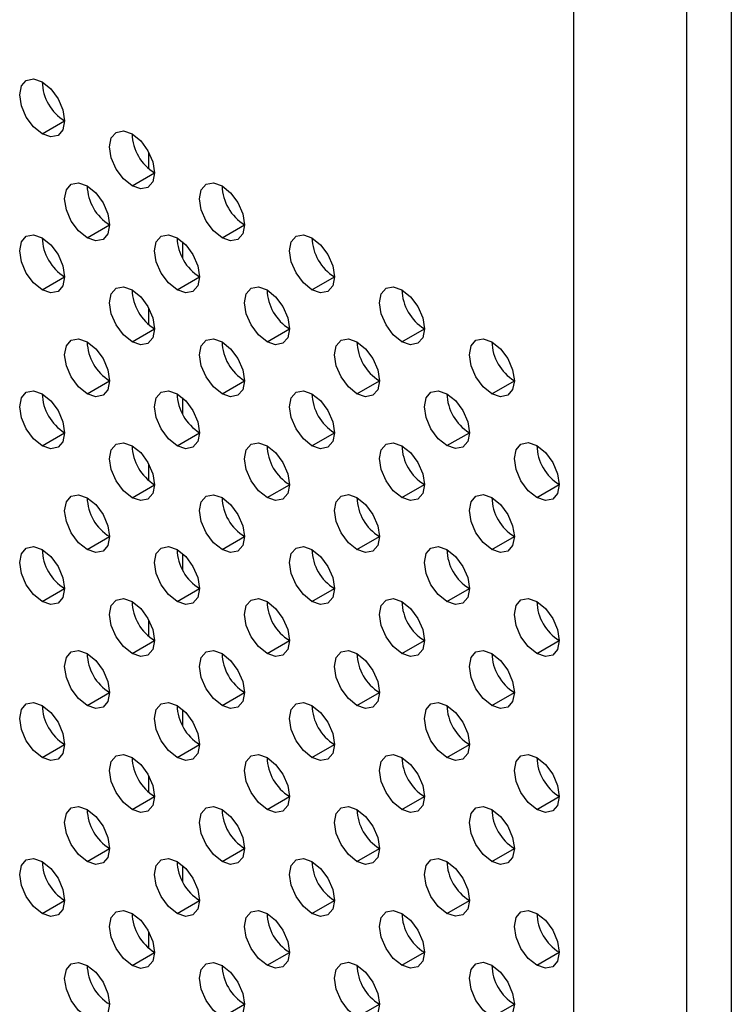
# Model space of a CAD drawing. Header units: millimetres. Extents: x 0 to 1118, y 0 to 864.
# Tile 99 of 256: x 884.2 to 887.93, y 608.61 to 613.77. Entities that reach past the tile are written whole.
import ezdxf

# ---------------------------------------------------------------- set-up
doc = ezdxf.new("R2010")
doc.units = ezdxf.units.MM

msp = doc.modelspace()

# ---------------------------------------------------------------- linework, layer by layer
at = {"color": 7, "linetype": 'Continuous', "lineweight": 25}
for p, q in [((887.1088, 567.1461), (887.1088, 614.7506)), ((887.698, 614.5465), (887.698, 566.6698)), ((887.9337, 614.5465), (887.9337, 566.6698)), ((884.3216, 613.168), (884.4394, 613.2361)), ((884.8814, 612.9853), (884.8814, 613.071)), ((884.793, 612.8959), (884.9108, 612.9639)), ((884.5573, 612.6237), (884.6751, 612.6917)), ((885.2644, 612.6238), (885.3822, 612.6918)), ((885.0581, 612.5167), (885.0581, 612.6024)), ((884.3216, 612.3515), (884.4394, 612.4195)), ((885.0287, 612.3516), (885.1465, 612.4196)), ((885.7358, 612.3516), (885.8536, 612.4197)), ((884.8814, 612.1687), (884.8814, 612.2544)), ((884.793, 612.0794), (884.9108, 612.1474)), ((885.5001, 612.0794), (885.6179, 612.1475)), ((886.2072, 612.0795), (886.325, 612.1475)), ((884.5573, 611.8072), (884.6751, 611.8752)), ((885.2644, 611.8072), (885.3822, 611.8753)), ((885.9715, 611.8073), (886.0893, 611.8753)), ((886.6786, 611.8074), (886.7964, 611.8754)), ((885.0581, 611.7002), (885.0581, 611.7859)), ((884.3216, 611.535), (884.4394, 611.603)), ((885.0287, 611.535), (885.1465, 611.6031)), ((885.7358, 611.5351), (885.8536, 611.6031)), ((886.4429, 611.5352), (886.5607, 611.6032)), ((884.8814, 611.3522), (884.8814, 611.4379)), ((884.793, 611.2628), (884.9108, 611.3309)), ((885.5001, 611.2629), (885.6179, 611.3309)), ((886.2072, 611.263), (886.325, 611.331)), ((886.9143, 611.263), (887.0321, 611.3311)), ((884.5573, 610.9906), (884.6751, 611.0587)), ((885.2644, 610.9907), (885.3822, 611.0587)), ((885.9715, 610.9908), (886.0893, 611.0588)), ((886.6786, 610.9908), (886.7964, 611.0589)), ((885.0581, 610.8836), (885.0581, 610.9693)), ((884.3216, 610.7184), (884.4394, 610.7865)), ((885.0287, 610.7185), (885.1465, 610.7865)), ((885.7358, 610.7186), (885.8536, 610.7866)), ((886.4429, 610.7186), (886.5607, 610.7867)), ((884.8814, 610.5356), (884.8814, 610.6214)), ((884.793, 610.4463), (884.9108, 610.5143)), ((885.5001, 610.4463), (885.6179, 610.5144)), ((886.2072, 610.4464), (886.325, 610.5144)), ((886.9143, 610.4465), (887.0321, 610.5145)), ((884.5573, 610.1741), (884.6751, 610.2421)), ((885.2644, 610.1741), (885.3822, 610.2422)), ((885.9715, 610.1742), (886.0893, 610.2422)), ((886.6786, 610.1743), (886.7964, 610.2423)), ((885.0581, 610.0671), (885.0581, 610.1528)), ((884.3216, 609.9019), (884.4394, 609.9699)), ((885.0287, 609.9019), (885.1465, 609.97)), ((885.7358, 609.902), (885.8536, 609.97)), ((886.4429, 609.9021), (886.5607, 609.9701)), ((884.8814, 609.7191), (884.8814, 609.8048)), ((884.793, 609.6297), (884.9108, 609.6978)), ((885.5001, 609.6298), (885.6179, 609.6978)), ((886.2072, 609.6299), (886.325, 609.6979)), ((886.9143, 609.6299), (887.0321, 609.698)), ((884.5573, 609.3575), (884.6751, 609.4256)), ((885.2644, 609.3576), (885.3822, 609.4256)), ((885.9715, 609.3577), (886.0893, 609.4257)), ((886.6786, 609.3577), (886.7964, 609.4258)), ((885.0581, 609.2505), (885.0581, 609.3363)), ((884.3216, 609.0853), (884.4394, 609.1534)), ((885.0287, 609.0854), (885.1465, 609.1534)), ((885.7358, 609.0855), (885.8536, 609.1535)), ((886.4429, 609.0855), (886.5607, 609.1536)), ((884.8814, 608.9026), (884.8814, 608.9883)), ((884.793, 608.8132), (884.9108, 608.8812)), ((885.5001, 608.8133), (885.6179, 608.8813)), ((886.2072, 608.8133), (886.325, 608.8814)), ((886.9143, 608.8134), (887.0321, 608.8814)), ((885.9715, 608.5411), (886.0893, 608.6092)), ((886.6786, 608.5412), (886.7964, 608.6092)), ((885.2644, 608.5411), (885.3822, 608.6091))]:
    msp.add_line(p, q, dxfattribs=at)
at = {"color": 7, "linetype": 'Continuous', "lineweight": 25, "flags": 128}
for points in [[(884.3216, 613.168), (884.2765, 613.2044), (884.2382, 613.256), (884.2127, 613.3149), (884.2037, 613.3722), (884.2127, 613.4191), (884.2382, 613.4485), (884.2765, 613.4559), (884.3216, 613.4402)], [(884.3216, 613.4402), (884.3667, 613.4038), (884.4049, 613.3523), (884.4305, 613.2934), (884.4394, 613.2361), (884.4305, 613.1892), (884.4049, 613.1598), (884.3667, 613.1524), (884.3216, 613.168)], [(884.793, 612.8959), (884.7479, 612.9323), (884.7096, 612.9839), (884.6841, 613.0428), (884.6751, 613.1), (884.6841, 613.1469), (884.7096, 613.1763), (884.7479, 613.1838), (884.793, 613.1681)], [(884.793, 613.1681), (884.8381, 613.1317), (884.8763, 613.0801), (884.9019, 613.0212), (884.9108, 612.964), (884.9019, 612.9171), (884.8763, 612.8877), (884.8381, 612.8802), (884.793, 612.8959)], [(884.5573, 612.6237), (884.5122, 612.6601), (884.4739, 612.7117), (884.4484, 612.7706), (884.4394, 612.8278), (884.4484, 612.8747), (884.4739, 612.9041), (884.5122, 612.9116), (884.5573, 612.8959)], [(884.5573, 612.8959), (884.6024, 612.8595), (884.6406, 612.8079), (884.6662, 612.749), (884.6751, 612.6918), (884.6662, 612.6449), (884.6406, 612.6155), (884.6024, 612.608), (884.5573, 612.6237)], [(885.2644, 612.6238), (885.2193, 612.6602), (885.181, 612.7117), (885.1555, 612.7706), (885.1465, 612.8279), (885.1555, 612.8748), (885.181, 612.9042), (885.2193, 612.9116), (885.2644, 612.8959)], [(885.2644, 612.8959), (885.3095, 612.8596), (885.3477, 612.808), (885.3733, 612.7491), (885.3822, 612.6918), (885.3733, 612.6449), (885.3477, 612.6155), (885.3095, 612.6081), (885.2644, 612.6238)], [(884.3216, 612.3515), (884.2765, 612.3879), (884.2382, 612.4395), (884.2127, 612.4984), (884.2037, 612.5556), (884.2127, 612.6025), (884.2382, 612.6319), (884.2765, 612.6394), (884.3216, 612.6237)], [(885.0287, 612.3516), (884.9836, 612.388), (884.9453, 612.4395), (884.9198, 612.4984), (884.9108, 612.5557), (884.9198, 612.6026), (884.9453, 612.632), (884.9836, 612.6394), (885.0287, 612.6237)], [(885.7358, 612.3516), (885.6907, 612.388), (885.6525, 612.4396), (885.6269, 612.4985), (885.6179, 612.5558), (885.6269, 612.6027), (885.6525, 612.6321), (885.6907, 612.6395), (885.7358, 612.6238)], [(884.3216, 612.6237), (884.3667, 612.5873), (884.4049, 612.5357), (884.4305, 612.4768), (884.4394, 612.4196), (884.4305, 612.3727), (884.4049, 612.3433), (884.3667, 612.3358), (884.3216, 612.3515)], [(885.0287, 612.6237), (885.0738, 612.5874), (885.112, 612.5358), (885.1376, 612.4769), (885.1465, 612.4196), (885.1376, 612.3727), (885.112, 612.3433), (885.0738, 612.3359), (885.0287, 612.3516)], [(885.7358, 612.6238), (885.7809, 612.5874), (885.8191, 612.5358), (885.8447, 612.4769), (885.8536, 612.4197), (885.8447, 612.3728), (885.8191, 612.3434), (885.7809, 612.336), (885.7358, 612.3516)], [(884.793, 612.0794), (884.7479, 612.1158), (884.7096, 612.1673), (884.6841, 612.2262), (884.6751, 612.2835), (884.6841, 612.3304), (884.7096, 612.3598), (884.7479, 612.3672), (884.793, 612.3515)], [(884.793, 612.3515), (884.8381, 612.3151), (884.8763, 612.2636), (884.9019, 612.2047), (884.9108, 612.1474), (884.9019, 612.1005), (884.8763, 612.0711), (884.8381, 612.0637), (884.793, 612.0794)], [(885.5001, 612.0794), (885.455, 612.1158), (885.4168, 612.1674), (885.3912, 612.2263), (885.3822, 612.2836), (885.3912, 612.3305), (885.4168, 612.3599), (885.455, 612.3673), (885.5001, 612.3516)], [(885.5001, 612.3516), (885.5452, 612.3152), (885.5834, 612.2636), (885.609, 612.2047), (885.6179, 612.1475), (885.609, 612.1006), (885.5834, 612.0712), (885.5452, 612.0638), (885.5001, 612.0794)], [(886.2072, 612.0795), (886.1621, 612.1159), (886.1239, 612.1675), (886.0983, 612.2264), (886.0893, 612.2836), (886.0983, 612.3305), (886.1239, 612.3599), (886.1621, 612.3674), (886.2072, 612.3517)], [(886.2072, 612.3517), (886.2523, 612.3153), (886.2905, 612.2637), (886.3161, 612.2048), (886.325, 612.1476), (886.3161, 612.1007), (886.2905, 612.0712), (886.2523, 612.0638), (886.2072, 612.0795)], [(884.5573, 611.8072), (884.5122, 611.8436), (884.4739, 611.8951), (884.4484, 611.954), (884.4394, 612.0113), (884.4484, 612.0582), (884.4739, 612.0876), (884.5122, 612.095), (884.5573, 612.0793)], [(884.5573, 612.0793), (884.6024, 612.0429), (884.6406, 611.9914), (884.6662, 611.9325), (884.6751, 611.8752), (884.6662, 611.8283), (884.6406, 611.7989), (884.6024, 611.7915), (884.5573, 611.8072)], [(885.2644, 611.8072), (885.2193, 611.8436), (885.181, 611.8952), (885.1555, 611.9541), (885.1465, 612.0114), (885.1555, 612.0583), (885.181, 612.0877), (885.2193, 612.0951), (885.2644, 612.0794)], [(885.2644, 612.0794), (885.3095, 612.043), (885.3477, 611.9914), (885.3733, 611.9325), (885.3822, 611.8753), (885.3733, 611.8284), (885.3477, 611.799), (885.3095, 611.7916), (885.2644, 611.8072)], [(885.9715, 611.8073), (885.9264, 611.8437), (885.8882, 611.8953), (885.8626, 611.9542), (885.8536, 612.0114), (885.8626, 612.0583), (885.8882, 612.0877), (885.9264, 612.0952), (885.9715, 612.0795)], [(885.9715, 612.0795), (886.0166, 612.0431), (886.0548, 611.9915), (886.0804, 611.9326), (886.0893, 611.8754), (886.0804, 611.8284), (886.0548, 611.799), (886.0166, 611.7916), (885.9715, 611.8073)], [(886.6786, 611.8074), (886.6335, 611.8438), (886.5953, 611.8953), (886.5697, 611.9542), (886.5607, 612.0115), (886.5697, 612.0584), (886.5953, 612.0878), (886.6335, 612.0952), (886.6786, 612.0795)], [(886.6786, 612.0795), (886.7237, 612.0431), (886.7619, 611.9916), (886.7875, 611.9327), (886.7964, 611.8754), (886.7875, 611.8285), (886.7619, 611.7991), (886.7237, 611.7917), (886.6786, 611.8074)], [(884.3216, 611.535), (884.2765, 611.5714), (884.2382, 611.6229), (884.2127, 611.6818), (884.2037, 611.7391), (884.2127, 611.786), (884.2382, 611.8154), (884.2765, 611.8228), (884.3216, 611.8071)], [(884.3216, 611.8071), (884.3667, 611.7707), (884.4049, 611.7192), (884.4305, 611.6603), (884.4394, 611.603), (884.4305, 611.5561), (884.4049, 611.5267), (884.3667, 611.5193), (884.3216, 611.535)], [(885.0287, 611.535), (884.9836, 611.5714), (884.9453, 611.623), (884.9198, 611.6819), (884.9108, 611.7391), (884.9198, 611.7861), (884.9453, 611.8155), (884.9836, 611.8229), (885.0287, 611.8072)], [(885.0287, 611.8072), (885.0738, 611.7708), (885.112, 611.7192), (885.1376, 611.6603), (885.1465, 611.6031), (885.1376, 611.5562), (885.112, 611.5268), (885.0738, 611.5193), (885.0287, 611.535)], [(885.7358, 611.5351), (885.6907, 611.5715), (885.6525, 611.6231), (885.6269, 611.682), (885.6179, 611.7392), (885.6269, 611.7861), (885.6525, 611.8155), (885.6907, 611.8229), (885.7358, 611.8073)], [(885.7358, 611.8073), (885.7809, 611.7709), (885.8191, 611.7193), (885.8447, 611.6604), (885.8536, 611.6031), (885.8447, 611.5562), (885.8191, 611.5268), (885.7809, 611.5194), (885.7358, 611.5351)], [(886.4429, 611.5352), (886.3978, 611.5716), (886.3596, 611.6231), (886.334, 611.682), (886.325, 611.7393), (886.334, 611.7862), (886.3596, 611.8156), (886.3978, 611.823), (886.4429, 611.8073)], [(886.4429, 611.8073), (886.488, 611.7709), (886.5262, 611.7194), (886.5518, 611.6605), (886.5607, 611.6032), (886.5518, 611.5563), (886.5262, 611.5269), (886.488, 611.5195), (886.4429, 611.5352)], [(884.793, 611.2628), (884.7479, 611.2992), (884.7096, 611.3508), (884.6841, 611.4097), (884.6751, 611.4669), (884.6841, 611.5138), (884.7096, 611.5433), (884.7479, 611.5507), (884.793, 611.535)], [(885.5001, 611.2629), (885.455, 611.2993), (885.4168, 611.3509), (885.3912, 611.4098), (885.3822, 611.467), (885.3912, 611.5139), (885.4168, 611.5433), (885.455, 611.5507), (885.5001, 611.5351)], [(886.2072, 611.263), (886.1621, 611.2994), (886.1239, 611.3509), (886.0983, 611.4098), (886.0893, 611.4671), (886.0983, 611.514), (886.1239, 611.5434), (886.1621, 611.5508), (886.2072, 611.5351)], [(886.9143, 611.263), (886.8692, 611.2994), (886.831, 611.351), (886.8054, 611.4099), (886.7964, 611.4671), (886.8054, 611.514), (886.831, 611.5435), (886.8692, 611.5509), (886.9143, 611.5352)], [(884.793, 611.535), (884.8381, 611.4986), (884.8763, 611.447), (884.9019, 611.3881), (884.9108, 611.3309), (884.9019, 611.284), (884.8763, 611.2546), (884.8381, 611.2471), (884.793, 611.2628)], [(885.5001, 611.5351), (885.5452, 611.4987), (885.5834, 611.4471), (885.609, 611.3882), (885.6179, 611.3309), (885.609, 611.284), (885.5834, 611.2546), (885.5452, 611.2472), (885.5001, 611.2629)], [(886.2072, 611.5351), (886.2523, 611.4987), (886.2905, 611.4472), (886.3161, 611.3883), (886.325, 611.331), (886.3161, 611.2841), (886.2905, 611.2547), (886.2523, 611.2473), (886.2072, 611.263)], [(886.9143, 611.5352), (886.9594, 611.4988), (886.9976, 611.4472), (887.0232, 611.3883), (887.0321, 611.3311), (887.0232, 611.2842), (886.9976, 611.2548), (886.9594, 611.2473), (886.9143, 611.263)], [(884.5573, 610.9906), (884.5122, 611.027), (884.4739, 611.0786), (884.4484, 611.1375), (884.4394, 611.1947), (884.4484, 611.2416), (884.4739, 611.271), (884.5122, 611.2785), (884.5573, 611.2628)], [(884.5573, 611.2628), (884.6024, 611.2264), (884.6406, 611.1748), (884.6662, 611.1159), (884.6751, 611.0587), (884.6662, 611.0118), (884.6406, 610.9824), (884.6024, 610.9749), (884.5573, 610.9906)], [(885.2644, 610.9907), (885.2193, 611.0271), (885.181, 611.0787), (885.1555, 611.1376), (885.1465, 611.1948), (885.1555, 611.2417), (885.181, 611.2711), (885.2193, 611.2785), (885.2644, 611.2629)], [(885.2644, 611.2629), (885.3095, 611.2265), (885.3477, 611.1749), (885.3733, 611.116), (885.3822, 611.0587), (885.3733, 611.0118), (885.3477, 610.9824), (885.3095, 610.975), (885.2644, 610.9907)], [(885.9715, 610.9908), (885.9264, 611.0271), (885.8882, 611.0787), (885.8626, 611.1376), (885.8536, 611.1949), (885.8626, 611.2418), (885.8882, 611.2712), (885.9264, 611.2786), (885.9715, 611.2629)], [(885.9715, 611.2629), (886.0166, 611.2265), (886.0548, 611.175), (886.0804, 611.1161), (886.0893, 611.0588), (886.0804, 611.0119), (886.0548, 610.9825), (886.0166, 610.9751), (885.9715, 610.9908)], [(886.6786, 610.9908), (886.6335, 611.0272), (886.5953, 611.0788), (886.5697, 611.1377), (886.5607, 611.1949), (886.5697, 611.2418), (886.5953, 611.2712), (886.6335, 611.2787), (886.6786, 611.263)], [(886.6786, 611.263), (886.7237, 611.2266), (886.7619, 611.175), (886.7875, 611.1161), (886.7964, 611.0589), (886.7875, 611.012), (886.7619, 610.9826), (886.7237, 610.9751), (886.6786, 610.9908)], [(884.3216, 610.7184), (884.2765, 610.7548), (884.2382, 610.8064), (884.2127, 610.8653), (884.2037, 610.9225), (884.2127, 610.9694), (884.2382, 610.9988), (884.2765, 611.0063), (884.3216, 610.9906)], [(884.3216, 610.9906), (884.3667, 610.9542), (884.4049, 610.9026), (884.4305, 610.8437), (884.4394, 610.7865), (884.4305, 610.7396), (884.4049, 610.7102), (884.3667, 610.7027), (884.3216, 610.7184)], [(885.0287, 610.7185), (884.9836, 610.7549), (884.9453, 610.8065), (884.9198, 610.8654), (884.9108, 610.9226), (884.9198, 610.9695), (884.9453, 610.9989), (884.9836, 611.0063), (885.0287, 610.9907)], [(885.0287, 610.9907), (885.0738, 610.9543), (885.112, 610.9027), (885.1376, 610.8438), (885.1465, 610.7865), (885.1376, 610.7396), (885.112, 610.7102), (885.0738, 610.7028), (885.0287, 610.7185)], [(885.7358, 610.7186), (885.6907, 610.7549), (885.6525, 610.8065), (885.6269, 610.8654), (885.6179, 610.9227), (885.6269, 610.9696), (885.6525, 610.999), (885.6907, 611.0064), (885.7358, 610.9907)], [(885.7358, 610.9907), (885.7809, 610.9543), (885.8191, 610.9028), (885.8447, 610.8439), (885.8536, 610.7866), (885.8447, 610.7397), (885.8191, 610.7103), (885.7809, 610.7029), (885.7358, 610.7186)], [(886.4429, 610.7186), (886.3978, 610.755), (886.3596, 610.8066), (886.334, 610.8655), (886.325, 610.9227), (886.334, 610.9696), (886.3596, 610.999), (886.3978, 611.0065), (886.4429, 610.9908)], [(886.4429, 610.9908), (886.488, 610.9544), (886.5262, 610.9028), (886.5518, 610.8439), (886.5607, 610.7867), (886.5518, 610.7398), (886.5262, 610.7104), (886.488, 610.7029), (886.4429, 610.7186)], [(884.793, 610.4463), (884.7479, 610.4827), (884.7096, 610.5342), (884.6841, 610.5931), (884.6751, 610.6504), (884.6841, 610.6973), (884.7096, 610.7267), (884.7479, 610.7341), (884.793, 610.7185)], [(885.5001, 610.4463), (885.455, 610.4827), (885.4168, 610.5343), (885.3912, 610.5932), (885.3822, 610.6505), (885.3912, 610.6974), (885.4168, 610.7268), (885.455, 610.7342), (885.5001, 610.7185)], [(886.2072, 610.4464), (886.1621, 610.4828), (886.1239, 610.5344), (886.0983, 610.5933), (886.0893, 610.6505), (886.0983, 610.6974), (886.1239, 610.7268), (886.1621, 610.7343), (886.2072, 610.7186)], [(886.9143, 610.4465), (886.8692, 610.4829), (886.831, 610.5344), (886.8054, 610.5933), (886.7964, 610.6506), (886.8054, 610.6975), (886.831, 610.7269), (886.8692, 610.7343), (886.9143, 610.7187)], [(884.793, 610.7185), (884.8381, 610.6821), (884.8763, 610.6305), (884.9019, 610.5716), (884.9108, 610.5143), (884.9019, 610.4674), (884.8763, 610.438), (884.8381, 610.4306), (884.793, 610.4463)], [(885.5001, 610.7185), (885.5452, 610.6821), (885.5834, 610.6306), (885.609, 610.5717), (885.6179, 610.5144), (885.609, 610.4675), (885.5834, 610.4381), (885.5452, 610.4307), (885.5001, 610.4463)], [(886.2072, 610.7186), (886.2523, 610.6822), (886.2905, 610.6306), (886.3161, 610.5717), (886.325, 610.5145), (886.3161, 610.4676), (886.2905, 610.4382), (886.2523, 610.4307), (886.2072, 610.4464)], [(886.9143, 610.7187), (886.9594, 610.6823), (886.9976, 610.6307), (887.0232, 610.5718), (887.0321, 610.5145), (887.0232, 610.4676), (886.9976, 610.4382), (886.9594, 610.4308), (886.9143, 610.4465)], [(884.5573, 610.1741), (884.5122, 610.2105), (884.4739, 610.262), (884.4484, 610.3209), (884.4394, 610.3782), (884.4484, 610.4251), (884.4739, 610.4545), (884.5122, 610.4619), (884.5573, 610.4463)], [(884.5573, 610.4463), (884.6024, 610.4099), (884.6406, 610.3583), (884.6662, 610.2994), (884.6751, 610.2421), (884.6662, 610.1952), (884.6406, 610.1658), (884.6024, 610.1584), (884.5573, 610.1741)], [(885.2644, 610.1741), (885.2193, 610.2105), (885.181, 610.2621), (885.1555, 610.321), (885.1465, 610.3783), (885.1555, 610.4252), (885.181, 610.4546), (885.2193, 610.462), (885.2644, 610.4463)], [(885.2644, 610.4463), (885.3095, 610.4099), (885.3477, 610.3584), (885.3733, 610.2995), (885.3822, 610.2422), (885.3733, 610.1953), (885.3477, 610.1659), (885.3095, 610.1585), (885.2644, 610.1741)], [(885.9715, 610.1742), (885.9264, 610.2106), (885.8882, 610.2622), (885.8626, 610.3211), (885.8536, 610.3783), (885.8626, 610.4252), (885.8882, 610.4546), (885.9264, 610.4621), (885.9715, 610.4464)], [(885.9715, 610.4464), (886.0166, 610.41), (886.0548, 610.3584), (886.0804, 610.2995), (886.0893, 610.2423), (886.0804, 610.1954), (886.0548, 610.166), (886.0166, 610.1585), (885.9715, 610.1742)], [(886.6786, 610.1743), (886.6335, 610.2107), (886.5953, 610.2622), (886.5697, 610.3211), (886.5607, 610.3784), (886.5697, 610.4253), (886.5953, 610.4547), (886.6335, 610.4621), (886.6786, 610.4465)], [(886.6786, 610.4465), (886.7237, 610.4101), (886.7619, 610.3585), (886.7875, 610.2996), (886.7964, 610.2423), (886.7875, 610.1954), (886.7619, 610.166), (886.7237, 610.1586), (886.6786, 610.1743)], [(884.3216, 609.9019), (884.2765, 609.9383), (884.2382, 609.9898), (884.2127, 610.0487), (884.2037, 610.106), (884.2127, 610.1529), (884.2382, 610.1823), (884.2765, 610.1897), (884.3216, 610.1741)], [(884.3216, 610.1741), (884.3667, 610.1377), (884.4049, 610.0861), (884.4305, 610.0272), (884.4394, 609.9699), (884.4305, 609.923), (884.4049, 609.8936), (884.3667, 609.8862), (884.3216, 609.9019)], [(885.0287, 609.9019), (884.9836, 609.9383), (884.9453, 609.9899), (884.9198, 610.0488), (884.9108, 610.1061), (884.9198, 610.153), (884.9453, 610.1824), (884.9836, 610.1898), (885.0287, 610.1741)], [(885.0287, 610.1741), (885.0738, 610.1377), (885.112, 610.0862), (885.1376, 610.0273), (885.1465, 609.97), (885.1376, 609.9231), (885.112, 609.8937), (885.0738, 609.8863), (885.0287, 609.9019)], [(885.7358, 609.902), (885.6907, 609.9384), (885.6525, 609.99), (885.6269, 610.0489), (885.6179, 610.1061), (885.6269, 610.153), (885.6525, 610.1824), (885.6907, 610.1899), (885.7358, 610.1742)], [(885.7358, 610.1742), (885.7809, 610.1378), (885.8191, 610.0862), (885.8447, 610.0273), (885.8536, 609.9701), (885.8447, 609.9232), (885.8191, 609.8938), (885.7809, 609.8863), (885.7358, 609.902)], [(886.4429, 609.9021), (886.3978, 609.9385), (886.3596, 609.99), (886.334, 610.0489), (886.325, 610.1062), (886.334, 610.1531), (886.3596, 610.1825), (886.3978, 610.1899), (886.4429, 610.1743)], [(886.4429, 610.1743), (886.488, 610.1379), (886.5262, 610.0863), (886.5518, 610.0274), (886.5607, 609.9701), (886.5518, 609.9232), (886.5262, 609.8938), (886.488, 609.8864), (886.4429, 609.9021)], [(884.793, 609.6297), (884.7479, 609.6661), (884.7096, 609.7177), (884.6841, 609.7766), (884.6751, 609.8339), (884.6841, 609.8808), (884.7096, 609.9102), (884.7479, 609.9176), (884.793, 609.9019)], [(884.793, 609.9019), (884.8381, 609.8655), (884.8763, 609.814), (884.9019, 609.7551), (884.9108, 609.6978), (884.9019, 609.6509), (884.8763, 609.6215), (884.8381, 609.6141), (884.793, 609.6297)], [(885.5001, 609.6298), (885.455, 609.6662), (885.4168, 609.7178), (885.3912, 609.7767), (885.3822, 609.8339), (885.3912, 609.8808), (885.4168, 609.9102), (885.455, 609.9177), (885.5001, 609.902)], [(885.5001, 609.902), (885.5452, 609.8656), (885.5834, 609.814), (885.609, 609.7551), (885.6179, 609.6979), (885.609, 609.651), (885.5834, 609.6216), (885.5452, 609.6141), (885.5001, 609.6298)], [(886.2072, 609.6299), (886.1621, 609.6663), (886.1239, 609.7178), (886.0983, 609.7767), (886.0893, 609.834), (886.0983, 609.8809), (886.1239, 609.9103), (886.1621, 609.9177), (886.2072, 609.9021)], [(886.2072, 609.9021), (886.2523, 609.8657), (886.2905, 609.8141), (886.3161, 609.7552), (886.325, 609.6979), (886.3161, 609.651), (886.2905, 609.6216), (886.2523, 609.6142), (886.2072, 609.6299)], [(886.9143, 609.6299), (886.8692, 609.6663), (886.831, 609.7179), (886.8054, 609.7768), (886.7964, 609.8341), (886.8054, 609.881), (886.831, 609.9104), (886.8692, 609.9178), (886.9143, 609.9021)], [(886.9143, 609.9021), (886.9594, 609.8657), (886.9976, 609.8142), (887.0232, 609.7553), (887.0321, 609.698), (887.0232, 609.6511), (886.9976, 609.6217), (886.9594, 609.6143), (886.9143, 609.6299)], [(884.5573, 609.3575), (884.5122, 609.3939), (884.4739, 609.4455), (884.4484, 609.5044), (884.4394, 609.5617), (884.4484, 609.6086), (884.4739, 609.638), (884.5122, 609.6454), (884.5573, 609.6297)], [(885.2644, 609.3576), (885.2193, 609.394), (885.181, 609.4456), (885.1555, 609.5045), (885.1465, 609.5617), (885.1555, 609.6086), (885.181, 609.638), (885.2193, 609.6455), (885.2644, 609.6298)], [(885.9715, 609.3577), (885.9264, 609.3941), (885.8882, 609.4456), (885.8626, 609.5045), (885.8536, 609.5618), (885.8626, 609.6087), (885.8882, 609.6381), (885.9264, 609.6455), (885.9715, 609.6299)], [(886.6786, 609.3577), (886.6335, 609.3941), (886.5953, 609.4457), (886.5697, 609.5046), (886.5607, 609.5619), (886.5697, 609.6088), (886.5953, 609.6382), (886.6335, 609.6456), (886.6786, 609.6299)], [(884.5573, 609.6297), (884.6024, 609.5933), (884.6406, 609.5418), (884.6662, 609.4829), (884.6751, 609.4256), (884.6662, 609.3787), (884.6406, 609.3493), (884.6024, 609.3419), (884.5573, 609.3575)], [(885.2644, 609.6298), (885.3095, 609.5934), (885.3477, 609.5418), (885.3733, 609.4829), (885.3822, 609.4257), (885.3733, 609.3788), (885.3477, 609.3494), (885.3095, 609.3419), (885.2644, 609.3576)], [(885.9715, 609.6299), (886.0166, 609.5935), (886.0548, 609.5419), (886.0804, 609.483), (886.0893, 609.4257), (886.0804, 609.3788), (886.0548, 609.3494), (886.0166, 609.342), (885.9715, 609.3577)], [(886.6786, 609.6299), (886.7237, 609.5935), (886.7619, 609.542), (886.7875, 609.4831), (886.7964, 609.4258), (886.7875, 609.3789), (886.7619, 609.3495), (886.7237, 609.3421), (886.6786, 609.3577)], [(884.3216, 609.0853), (884.2765, 609.1217), (884.2382, 609.1733), (884.2127, 609.2322), (884.2037, 609.2895), (884.2127, 609.3364), (884.2382, 609.3658), (884.2765, 609.3732), (884.3216, 609.3575)], [(884.3216, 609.3575), (884.3667, 609.3211), (884.4049, 609.2696), (884.4305, 609.2107), (884.4394, 609.1534), (884.4305, 609.1065), (884.4049, 609.0771), (884.3667, 609.0697), (884.3216, 609.0853)], [(885.0287, 609.0854), (884.9836, 609.1218), (884.9453, 609.1734), (884.9198, 609.2323), (884.9108, 609.2895), (884.9198, 609.3364), (884.9453, 609.3658), (884.9836, 609.3733), (885.0287, 609.3576)], [(885.0287, 609.3576), (885.0738, 609.3212), (885.112, 609.2696), (885.1376, 609.2107), (885.1465, 609.1535), (885.1376, 609.1066), (885.112, 609.0772), (885.0738, 609.0697), (885.0287, 609.0854)], [(885.7358, 609.0855), (885.6907, 609.1219), (885.6525, 609.1734), (885.6269, 609.2323), (885.6179, 609.2896), (885.6269, 609.3365), (885.6525, 609.3659), (885.6907, 609.3733), (885.7358, 609.3576)], [(885.7358, 609.3576), (885.7809, 609.3213), (885.8191, 609.2697), (885.8447, 609.2108), (885.8536, 609.1535), (885.8447, 609.1066), (885.8191, 609.0772), (885.7809, 609.0698), (885.7358, 609.0855)], [(886.4429, 609.0855), (886.3978, 609.1219), (886.3596, 609.1735), (886.334, 609.2324), (886.325, 609.2897), (886.334, 609.3366), (886.3596, 609.366), (886.3978, 609.3734), (886.4429, 609.3577)], [(886.4429, 609.3577), (886.488, 609.3213), (886.5262, 609.2697), (886.5518, 609.2109), (886.5607, 609.1536), (886.5518, 609.1067), (886.5262, 609.0773), (886.488, 609.0699), (886.4429, 609.0855)], [(884.793, 608.8132), (884.7479, 608.8496), (884.7096, 608.9012), (884.6841, 608.9601), (884.6751, 609.0173), (884.6841, 609.0642), (884.7096, 609.0936), (884.7479, 609.1011), (884.793, 609.0854)], [(884.793, 609.0854), (884.8381, 609.049), (884.8763, 608.9974), (884.9019, 608.9385), (884.9108, 608.8813), (884.9019, 608.8344), (884.8763, 608.805), (884.8381, 608.7975), (884.793, 608.8132)], [(885.5001, 608.8133), (885.455, 608.8497), (885.4168, 608.9012), (885.3912, 608.9601), (885.3822, 609.0174), (885.3912, 609.0643), (885.4168, 609.0937), (885.455, 609.1011), (885.5001, 609.0854)], [(885.5001, 609.0854), (885.5452, 609.0491), (885.5834, 608.9975), (885.609, 608.9386), (885.6179, 608.8813), (885.609, 608.8344), (885.5834, 608.805), (885.5452, 608.7976), (885.5001, 608.8133)], [(886.2072, 608.8133), (886.1621, 608.8497), (886.1239, 608.9013), (886.0983, 608.9602), (886.0893, 609.0175), (886.0983, 609.0644), (886.1239, 609.0938), (886.1621, 609.1012), (886.2072, 609.0855)], [(886.2072, 609.0855), (886.2523, 609.0491), (886.2905, 608.9975), (886.3161, 608.9386), (886.325, 608.8814), (886.3161, 608.8345), (886.2905, 608.8051), (886.2523, 608.7977), (886.2072, 608.8133)], [(886.9143, 608.8134), (886.8692, 608.8498), (886.831, 608.9014), (886.8054, 608.9603), (886.7964, 609.0175), (886.8054, 609.0644), (886.831, 609.0938), (886.8692, 609.1013), (886.9143, 609.0856)], [(886.9143, 609.0856), (886.9594, 609.0492), (886.9976, 608.9976), (887.0232, 608.9387), (887.0321, 608.8815), (887.0232, 608.8346), (886.9976, 608.8052), (886.9594, 608.7977), (886.9143, 608.8134)], [(884.5573, 608.541), (884.5122, 608.5774), (884.4739, 608.629), (884.4484, 608.6879), (884.4394, 608.7451), (884.4484, 608.792), (884.4739, 608.8214), (884.5122, 608.8289), (884.5573, 608.8132)], [(885.2644, 608.5411), (885.2193, 608.5775), (885.181, 608.629), (885.1555, 608.6879), (885.1465, 608.7452), (885.1555, 608.7921), (885.181, 608.8215), (885.2193, 608.8289), (885.2644, 608.8132)], [(885.9715, 608.5411), (885.9264, 608.5775), (885.8882, 608.6291), (885.8626, 608.688), (885.8536, 608.7453), (885.8626, 608.7922), (885.8882, 608.8216), (885.9264, 608.829), (885.9715, 608.8133)], [(886.6786, 608.5412), (886.6335, 608.5776), (886.5953, 608.6292), (886.5697, 608.6881), (886.5607, 608.7453), (886.5697, 608.7922), (886.5953, 608.8216), (886.6335, 608.8291), (886.6786, 608.8134)], [(884.5573, 608.8132), (884.6024, 608.7768), (884.6406, 608.7252), (884.6662, 608.6663), (884.6751, 608.6091), (884.6662, 608.5622), (884.6406, 608.5328), (884.6024, 608.5253), (884.5573, 608.541)], [(885.2644, 608.8132), (885.3095, 608.7769), (885.3477, 608.7253), (885.3733, 608.6664), (885.3822, 608.6091), (885.3733, 608.5622), (885.3477, 608.5328), (885.3095, 608.5254), (885.2644, 608.5411)], [(885.9715, 608.8133), (886.0166, 608.7769), (886.0548, 608.7253), (886.0804, 608.6664), (886.0893, 608.6092), (886.0804, 608.5623), (886.0548, 608.5329), (886.0166, 608.5255), (885.9715, 608.5411)], [(886.6786, 608.8134), (886.7237, 608.777), (886.7619, 608.7254), (886.7875, 608.6665), (886.7964, 608.6093), (886.7875, 608.5624), (886.7619, 608.533), (886.7237, 608.5255), (886.6786, 608.5412)]]:
    msp.add_lwpolyline(points, dxfattribs=at)
at = {"color": 7, "linetype": 'Continuous', "lineweight": 25}
for centre in [(884.5693, 613.4471), (885.0407, 613.175), (884.805, 612.9028), (885.5121, 612.9029), (884.5693, 612.6306), (885.2764, 612.6307), (885.9835, 612.6307), (885.0407, 612.3585), (885.7478, 612.3585), (886.4549, 612.3586), (884.805, 612.0863), (885.5121, 612.0863), (886.2192, 612.0864), (886.9263, 612.0865), (884.5693, 611.8141), (885.2764, 611.8141), (885.9835, 611.8142), (886.6906, 611.8143), (885.0407, 611.5419), (885.7478, 611.542), (886.4549, 611.5421), (887.162, 611.5421), (884.805, 611.2697), (885.5121, 611.2698), (886.2192, 611.2699), (886.9263, 611.2699), (884.5693, 610.9975), (885.2764, 610.9976), (885.9835, 610.9977), (886.6906, 610.9977), (885.0407, 610.7254), (885.7478, 610.7255), (886.4549, 610.7255), (887.162, 610.7256), (884.805, 610.4532), (885.5121, 610.4532), (886.2192, 610.4533), (886.9263, 610.4534), (884.5693, 610.181), (885.2764, 610.181), (885.9835, 610.1811), (886.6906, 610.1812), (885.0407, 609.9088), (885.7478, 609.9089), (886.4549, 609.909), (887.162, 609.909), (884.805, 609.6366), (885.5121, 609.6367), (886.2192, 609.6368), (886.9263, 609.6368), (884.5693, 609.3644), (885.2764, 609.3645), (885.9835, 609.3646), (886.6906, 609.3646), (885.0407, 609.0923), (885.7478, 609.0924), (886.4549, 609.0924), (887.162, 609.0925), (884.805, 608.8201), (885.5121, 608.8202), (886.2192, 608.8202), (886.9263, 608.8203)]:
    msp.add_arc(centre, 0.2478, 181.6006, 238.3941, dxfattribs=at)

doc.saveas('drawing.dxf')
